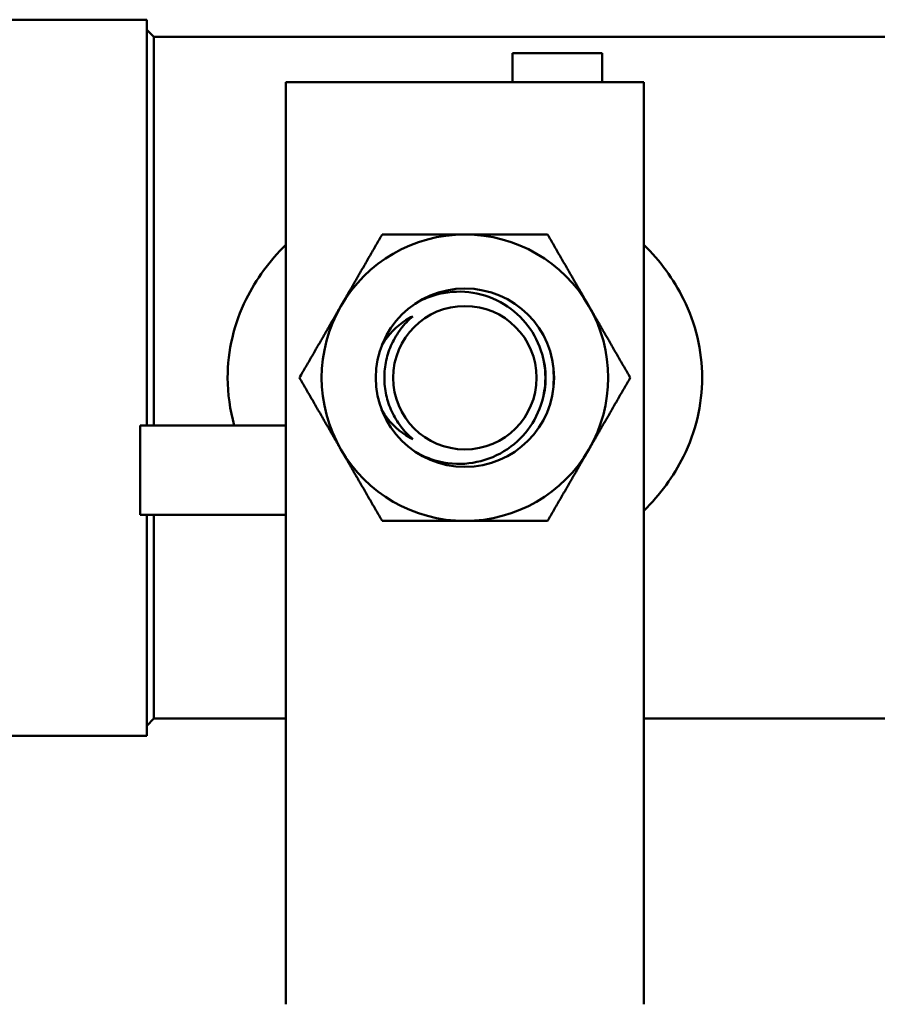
# Model space of a CAD drawing. Header units: inches. Extents: x 1 to 203, y 4 to 128.
# Tile 14 of 47: x 91.1 to 92.57, y 71.51 to 73.2. Entities that reach past the tile are written whole.
import ezdxf

# ---------------------------------------------------------------- set-up
doc = ezdxf.new("R2010")
doc.units = ezdxf.units.IN
doc.header["$LTSCALE"] = 6
doc.header["$MEASUREMENT"] = 0
doc.layers.add('Visible (ANSI)', color=7, linetype='Continuous', lineweight=50)

msp = doc.modelspace()

# ---------------------------------------------------------------- linework, layer by layer
at = {"layer": 'Visible (ANSI)'}
for p, q in [((91.069, 73.2021), (91.319, 73.2021)), ((91.319, 72.5052), (91.319, 73.2021)), ((91.3313, 73.1725), (91.319, 73.1848)), ((91.3313, 72.5052), (91.3313, 73.1725)), ((91.3313, 73.1725), (92.6615, 73.1725)), ((91.9471, 73.1446), (91.9471, 73.0946)), ((92.1009, 73.1446), (91.9471, 73.1446)), ((92.1009, 73.1446), (92.1009, 73.0946)), ((91.5578, 73.0946), (91.5578, 72.9846)), ((91.5578, 73.0946), (92.1728, 73.0946)), ((92.1728, 73.0946), (92.1728, 72.9846)), ((91.5578, 72.2254), (91.5578, 72.9846)), ((92.1728, 72.2254), (92.1728, 72.9846)), ((91.3078, 72.5052), (91.5578, 72.5052)), ((91.3078, 72.3515), (91.3078, 72.5052)), ((91.3078, 72.3515), (91.5578, 72.3515)), ((91.319, 71.9721), (91.319, 72.3515)), ((91.3313, 72.0017), (91.3313, 72.3515)), ((91.5578, 72.2254), (91.5578, 72.2201)), ((91.5578, 71.6375), (91.5578, 72.2201)), ((92.1728, 72.2254), (92.1728, 72.2201)), ((92.1728, 71.6375), (92.1728, 72.2201)), ((91.3313, 72.0017), (91.319, 71.9894)), ((91.3313, 72.0017), (91.5578, 72.0017)), ((92.1728, 72.0017), (92.6615, 72.0017)), ((91.069, 71.9721), (91.319, 71.9721)), ((91.5578, 71.6375), (91.5578, 71.5794)), ((92.1728, 71.6375), (92.1728, 71.5794)), ((91.5578, 71.5108), (91.5578, 71.5794)), ((92.1728, 71.5108), (92.1728, 71.5794))]:
    msp.add_line(p, q, dxfattribs=at)
for radius in [0.1532, 0.1232]:
    msp.add_circle((91.8653, 72.5871), radius, dxfattribs=at)
for start, end in [(90, 150), (30, 90), (150, 210), (330, 30), (210, 270), (270, 330)]:
    msp.add_arc((91.8653, 72.5871), 0.246, start, end, dxfattribs=at)
msp.add_ellipse((91.8657, 72.5871), major_axis=(0, 0.1389), ratio=0.994843, start_param=4.412574, end_param=5.012204, dxfattribs=at)
for points, weights in [([(91.6522, 72.7101), (91.6852, 72.7672), (91.7232, 72.8331)], [1.85054789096, 1.85054789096, 1.71768453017]), ([(91.8653, 72.8331), (91.7994, 72.8331), (91.7232, 72.8331)], [1.85054789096, 1.85054789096, 1.71768453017]), ([(92.0073, 72.8331), (91.9312, 72.8331), (91.8653, 72.8331)], [1.71768453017, 1.85054789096, 1.85054789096]), ([(92.0073, 72.8331), (92.0454, 72.7672), (92.0783, 72.7101)], [1.71768453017, 1.85054789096, 1.85054789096]), ([(91.5812, 72.5871), (91.6193, 72.653), (91.6522, 72.7101)], [1.71768453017, 1.85054789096, 1.85054789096]), ([(92.0783, 72.7101), (92.1113, 72.653), (92.1493, 72.5871)], [1.85054789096, 1.85054789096, 1.71768453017]), ([(91.6522, 72.4641), (91.6193, 72.5212), (91.5812, 72.5871)], [1.85054789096, 1.85054789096, 1.71768453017]), ([(92.1493, 72.5871), (92.1113, 72.5212), (92.0783, 72.4641)], [1.71768453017, 1.85054789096, 1.85054789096]), ([(91.7232, 72.3411), (91.6852, 72.407), (91.6522, 72.4641)], [1.71768453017, 1.85054789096, 1.85054789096]), ([(92.0783, 72.4641), (92.0454, 72.407), (92.0073, 72.3411)], [1.85054789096, 1.85054789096, 1.71768453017]), ([(91.8653, 72.3411), (91.7994, 72.3411), (91.7232, 72.3411)], [1.85054789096, 1.85054789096, 1.71768453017]), ([(92.0073, 72.3411), (91.9312, 72.3411), (91.8653, 72.3411)], [1.71768453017, 1.85054789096, 1.85054789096])]:
    msp.add_rational_spline(points, weights, degree=2, dxfattribs=at)
for points, knots in [([(91.4693, 72.5052), (91.4618, 72.5317), (91.4578, 72.5593), (91.4578, 72.5867), (91.4577, 72.6333), (91.4689, 72.6801), (91.4897, 72.7221), (91.5067, 72.7565), (91.5298, 72.788), (91.5578, 72.8155)], [-0.5366543, -0.5366543, -0.5366543, -0.5366543, -0.5, -0.5, -0.5, -0.4375, -0.4375, -0.4375, -0.3865123, -0.3865123, -0.3865123, -0.3865123]), ([(92.1728, 72.8155), (92.2008, 72.7879), (92.2239, 72.7564), (92.2408, 72.7222), (92.2615, 72.6804), (92.2728, 72.6335), (92.2728, 72.5871)], [-0.1135849, -0.1135849, -0.1135849, -0.1135849, -0.0625, -0.0625, -0.0625, 0, 0, 0, 0]), ([(91.78, 72.4598), (91.7884, 72.4549), (91.7973, 72.4507), (91.8257, 72.4408), (91.8462, 72.4382), (91.8833, 72.4407), (91.9024, 72.4455), (91.9371, 72.4622), (91.9528, 72.4742), (91.9767, 72.5004), (91.9868, 72.5164), (92.0002, 72.551), (92.0035, 72.5697), (92.0035, 72.5871), (92.0035, 72.6045), (92.0002, 72.6232), (91.9868, 72.6578), (91.9767, 72.6738), (91.9528, 72.7), (91.9371, 72.712), (91.9024, 72.7287), (91.8833, 72.7335), (91.8462, 72.7359), (91.8257, 72.7334), (91.7973, 72.7235), (91.7884, 72.7193), (91.78, 72.7144)], [1.510472, 1.510472, 1.510472, 1.510472, 1.581342, 1.581342, 1.727, 1.727, 1.865229, 1.865229, 2.003458, 2.003458, 2.136212, 2.136212, 2.268966, 2.268966, 2.268966, 2.40172, 2.40172, 2.534474, 2.534474, 2.672703, 2.672703, 2.810932, 2.810932, 2.95659, 2.95659, 3.02746, 3.02746, 3.02746, 3.02746]), ([(91.7223, 72.6423), (91.7226, 72.6428), (91.7229, 72.6434), (91.7333, 72.6612), (91.7479, 72.6758), (91.7677, 72.6883), (91.7716, 72.6905), (91.7756, 72.6925)], [1.1023548, 1.1023548, 1.1023548, 1.1023548, 1.1070551, 1.1070551, 1.2556683, 1.2556683, 1.2900068, 1.2900068, 1.2900068, 1.2900068]), ([(91.7756, 72.6925), (91.768, 72.686), (91.7612, 72.6788), (91.7552, 72.6708), (91.7491, 72.6628), (91.7439, 72.6542), (91.7397, 72.6452), (91.7356, 72.6362), (91.7323, 72.6266), (91.7302, 72.6168), (91.728, 72.607), (91.727, 72.5972), (91.727, 72.5872), (91.727, 72.5772), (91.728, 72.5671), (91.7302, 72.5574), (91.7323, 72.5477), (91.7355, 72.5382), (91.7397, 72.5291), (91.7439, 72.52), (91.7491, 72.5114), (91.7551, 72.5035), (91.7611, 72.4955), (91.7681, 72.4882), (91.7756, 72.4817)], [0, 0, 0, 0, 0.125, 0.125, 0.125, 0.25, 0.25, 0.25, 0.375, 0.375, 0.375, 0.5, 0.5, 0.5, 0.625, 0.625, 0.625, 0.75, 0.75, 0.75, 0.875, 0.875, 0.875, 1, 1, 1, 1]), ([(92.0152, 72.6188), (92.017, 72.6081), (92.0179, 72.5974), (92.0179, 72.5871), (92.0179, 72.5768), (92.017, 72.5661), (92.0152, 72.5554)], [-0.0783391, -0.0783391, -0.0783391, -0.0783391, 0, 0, 0, 0.0783391, 0.0783391, 0.0783391, 0.0783391]), ([(92.2728, 72.5871), (92.2728, 72.5407), (92.2616, 72.4939), (92.2407, 72.4518), (92.2237, 72.4176), (92.2006, 72.3861), (92.1728, 72.3587)], [-1, -1, -1, -1, -0.9375, -0.9375, -0.9375, -0.8866489, -0.8866489, -0.8866489, -0.8866489]), ([(91.7756, 72.4817), (91.7716, 72.4837), (91.7677, 72.4859), (91.7479, 72.4984), (91.7333, 72.513), (91.7229, 72.5308), (91.7226, 72.5314), (91.7223, 72.5319)], [0.6268768, 0.6268768, 0.6268768, 0.6268768, 0.6612153, 0.6612153, 0.8098286, 0.8098286, 0.8145288, 0.8145288, 0.8145288, 0.8145288])]:
    msp.add_open_spline(points, degree=3, knots=knots, dxfattribs=at)

doc.saveas('drawing.dxf')
